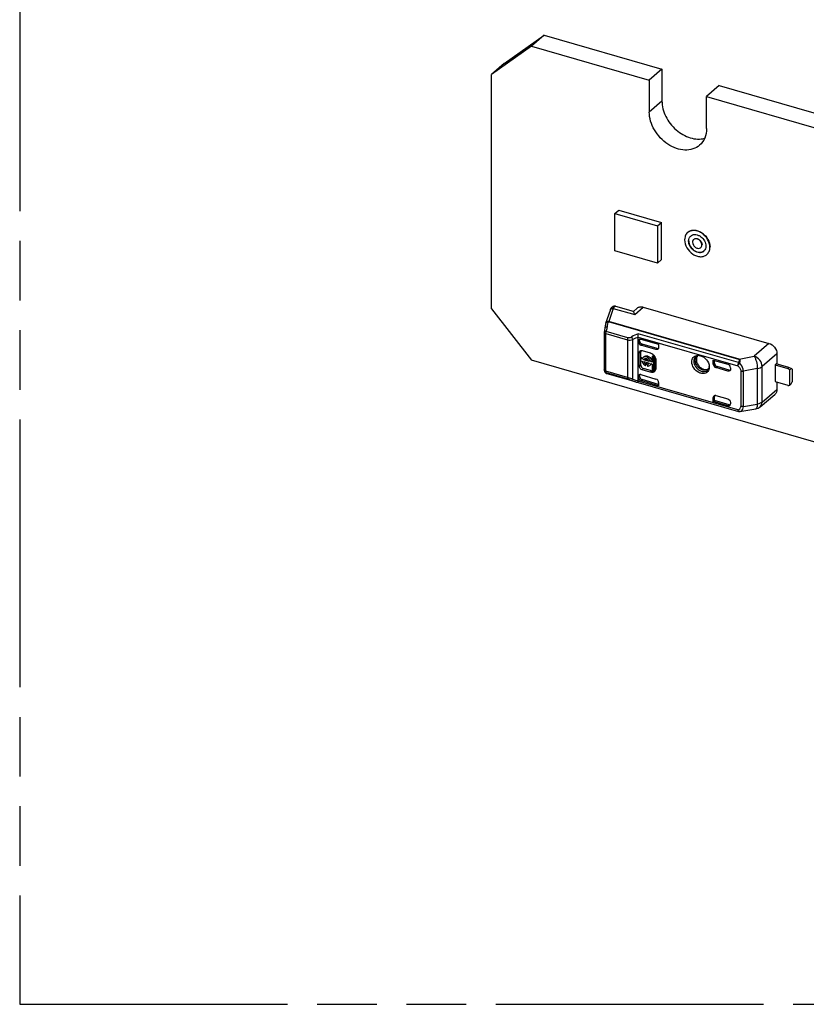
# Model space of a CAD drawing. Header units: millimetres. Extents: x 0 to 210, y 0 to 297.
# Tile 9 of 17: x 50 to 76, y 208 to 240. Entities that reach past the tile are written whole.
import ezdxf

# ---------------------------------------------------------------- set-up
doc = ezdxf.new("R2010")
doc.units = ezdxf.units.MM
doc.header["$LTSCALE"] = 19.36
doc.linetypes.add('PHANTOM', pattern=[0.8, 0.45, -0.05, 0.1, -0.05, 0.1, -0.05])
doc.layers.get('0').update_dxf_attribs({"linetype": 'CONTINUOUS'})
doc.layers.add('DEFAULT_3', color=7, linetype='PHANTOM')

msp = doc.modelspace()

# ---------------------------------------------------------------- linework, layer by layer
at = {"color": 7, "linetype": 'Continuous'}
for p, q in [((65.89118, 238.28245), (67.19022, 239.20649)), ((67.19022, 239.20649), (66.77772, 238.84926)), ((67.19022, 239.20649), (71.02238, 238.10024)), ((66.77772, 238.84926), (65.47868, 237.92522)), ((66.77772, 238.84926), (70.60988, 237.74301)), ((65.89118, 238.28245), (65.47868, 237.92522)), ((71.02238, 238.10024), (70.60988, 237.74301)), ((71.02238, 238.10024), (71.02238, 237.06101)), ((65.47868, 230.30419), (65.47868, 237.92522)), ((70.60988, 237.74301), (70.60988, 236.70377)), ((72.88434, 237.56274), (72.47184, 237.20551)), ((72.88434, 237.56274), (88.7759, 232.97524)), ((72.47184, 236.16627), (72.47184, 237.20551)), ((72.47184, 237.20551), (88.3634, 232.61801)), ((69.49067, 233.40125), (69.62117, 233.51426)), ((69.62117, 233.51426), (71.00681, 233.11426)), ((69.49067, 232.18881), (69.49067, 233.40125)), ((69.49067, 233.40125), (70.87631, 233.00125)), ((70.87631, 233.00125), (71.00681, 233.11426)), ((70.87631, 233.00125), (70.87631, 231.78881)), ((71.00681, 231.90183), (71.00681, 233.11426)), ((71.85955, 232.78387), (71.86455, 232.7882)), ((72.05595, 232.55709), (72.06095, 232.56142)), ((72.28508, 232.29251), (72.29008, 232.29684)), ((70.87631, 231.78881), (69.49067, 232.18881)), ((71.00681, 231.90183), (70.87631, 231.78881)), ((72.48147, 232.06574), (72.48647, 232.07007)), ((65.47868, 230.30419), (66.77772, 228.63016)), ((69.38518, 230.34093), (69.38542, 230.34123)), ((69.39828, 230.35532), (69.38521, 230.34094)), ((69.42384, 230.3736), (69.39828, 230.35532)), ((69.45321, 230.38465), (69.42384, 230.3736)), ((70.09459, 230.21685), (69.52098, 230.38243)), ((70.21587, 230.32516), (70.09246, 230.21641)), ((70.41334, 230.35914), (74.50365, 229.17837)), ((69.19836, 229.83781), (69.34599, 230.26249)), ((69.17109, 229.71286), (69.16713, 229.68998)), ((69.19592, 229.8297), (69.18832, 229.79817)), ((69.19873, 229.83886), (69.19677, 229.8328)), ((69.29, 229.8856), (69.29175, 229.89121)), ((69.14772, 229.55219), (69.14706, 229.5407)), ((69.14706, 229.54069), (69.14706, 228.31469)), ((69.14965, 229.56841), (69.14772, 229.55219)), ((69.15592, 229.61671), (69.14965, 229.56841)), ((70.25178, 227.95732), (70.25178, 229.3757)), ((70.33847, 229.31503), (70.91574, 229.14839)), ((70.28928, 229.26518), (70.28928, 229.28571)), ((70.8291, 228.98056), (70.33838, 229.12222)), ((70.86546, 229.01223), (70.37588, 229.15356)), ((70.91574, 229.14839), (70.91574, 229.04219)), ((70.28363, 228.44081), (70.28363, 228.87382)), ((70.36758, 228.70507), (70.33008, 228.67259)), ((70.33008, 228.67259), (70.33008, 228.61522)), ((70.37496, 228.65964), (70.33008, 228.67259)), ((70.33258, 228.67259), (70.33258, 228.90299)), ((70.3865, 228.69961), (70.36758, 228.70507)), ((70.38168, 228.94357), (70.64149, 228.86857)), ((70.44526, 228.74957), (70.42113, 228.72868)), ((70.42874, 228.64411), (70.46624, 228.67659)), ((70.46624, 228.67659), (70.57805, 228.64431)), ((70.70572, 228.74938), (70.74322, 228.78185)), ((70.70572, 228.74938), (70.70572, 228.56416)), ((70.7631, 228.73282), (70.70572, 228.74938)), ((70.77481, 228.77273), (70.74322, 228.78185)), ((70.7631, 228.73282), (70.78763, 228.75407)), ((70.7631, 228.305), (70.7631, 228.73282)), ((70.8006, 228.33747), (70.8006, 228.73064)), ((74.76513, 228.84309), (74.76513, 228.50028)), ((94.05752, 220.75516), (66.77772, 228.63016)), ((70.33008, 228.61522), (70.37496, 228.60226)), ((70.33258, 228.46998), (70.33258, 228.61522)), ((70.67899, 228.28338), (70.41918, 228.35838)), ((70.6076, 228.59248), (70.42874, 228.64411)), ((70.42874, 228.58674), (70.6076, 228.53511)), ((70.48233, 228.51314), (70.51983, 228.54562)), ((70.48233, 228.45837), (70.48233, 228.51347)), ((70.51983, 228.49084), (70.48233, 228.45837)), ((70.51983, 228.49084), (70.51983, 228.54562)), ((70.59151, 228.52493), (70.55401, 228.49245)), ((70.55401, 228.49278), (70.55401, 228.43768)), ((70.63848, 228.4707), (70.62858, 228.46212)), ((70.66608, 228.4946), (70.65271, 228.48302)), ((70.66138, 228.57696), (70.69888, 228.60943)), ((70.70572, 228.56416), (70.66138, 228.57696)), ((70.66138, 228.51958), (70.70572, 228.50678)), ((70.70572, 228.50678), (70.70572, 228.32156)), ((70.82615, 228.63061), (70.82615, 228.3708)), ((72.56421, 228.41033), (72.56307, 228.38607)), ((72.69109, 228.50361), (72.69109, 228.63589)), ((72.69109, 228.63589), (73.1674, 228.49839)), ((72.72972, 228.53576), (72.72972, 228.62474)), ((73.1674, 228.27951), (72.77771, 228.392)), ((73.2049, 228.31198), (72.81634, 228.42415)), ((73.25401, 228.38679), (73.25401, 228.34111)), ((74.73975, 228.5076), (74.70168, 228.47529)), ((74.70168, 228.47529), (74.70168, 227.93403)), ((74.70168, 228.47529), (75.11399, 228.35627)), ((75.15149, 228.38874), (74.73975, 228.5076)), ((75.17894, 228.31587), (75.22894, 228.35917)), ((75.25394, 228.33752), (75.22894, 228.35917)), ((69.15213, 228.28323), (69.1523, 228.28274)), ((69.15215, 228.28321), (69.15698, 228.27015)), ((69.15698, 228.27015), (69.1688, 228.24648)), ((69.1688, 228.24648), (69.18564, 228.22418)), ((69.18564, 228.22418), (69.2089, 228.20492)), ((69.2089, 228.20492), (69.23781, 228.1919)), ((70.1598, 227.92575), (69.23783, 228.1919)), ((70.28928, 228.11227), (70.28928, 228.1328)), ((70.33838, 228.1608), (70.8291, 228.01915)), ((70.64149, 228.23945), (70.38168, 228.31445)), ((70.70572, 228.32156), (70.7631, 228.305)), ((70.7631, 228.305), (70.8006, 228.33747)), ((75.17894, 227.8179), (75.17894, 228.31587)), ((75.25394, 228.33752), (75.25394, 227.92616)), ((70.15958, 227.92581), (70.18795, 227.918)), ((70.18795, 227.918), (70.25099, 227.90323)), ((70.25085, 227.90327), (73.51011, 226.9624)), ((70.91574, 227.80129), (70.33838, 227.96796)), ((70.91574, 227.84482), (70.37588, 228.00066)), ((70.91574, 227.90749), (70.91574, 227.80129)), ((74.70168, 227.93403), (75.11399, 227.815)), ((74.76513, 227.91571), (74.76513, 227.67394)), ((75.22894, 227.8612), (75.17894, 227.8179)), ((75.22894, 227.8612), (75.25394, 227.92616)), ((72.69109, 227.28879), (72.69109, 227.42108)), ((72.72972, 227.32117), (72.72972, 227.45323)), ((72.77771, 227.48268), (73.1674, 227.37018)), ((74.21491, 227.11615), (74.69933, 227.52013)), ((72.69109, 227.28879), (72.72972, 227.32117)), ((73.1674, 227.15129), (72.69109, 227.28879)), ((73.2049, 227.184), (72.72972, 227.32117)), ((73.25401, 227.25858), (73.25401, 227.2129)), ((73.54474, 226.95871), (73.55947, 226.96049)), ((73.54549, 226.95877), (73.55065, 226.95933)), ((73.55962, 226.96051), (74.07472, 227.05108))]:
    msp.add_line(p, q, dxfattribs=at)
at = {"color": 9, "linetype": 'Continuous'}
for p, q in [((71.02238, 237.06101), (70.60988, 236.70377)), ((69.44007, 230.31585), (69.29238, 229.89119)), ((69.44007, 230.31585), (70.13617, 230.11491)), ((70.13617, 230.11491), (70.41335, 230.35914)), ((69.19864, 229.83861), (69.19836, 229.83781)), ((69.27632, 229.87871), (69.27946, 229.87891)), ((73.51991, 228.65591), (69.28143, 229.87945)), ((73.53086, 228.66765), (69.29238, 229.89119)), ((69.19706, 228.27138), (69.19706, 229.49739)), ((69.19706, 229.49739), (69.90714, 229.29241)), ((69.91825, 229.35646), (69.20817, 229.56144)), ((70.25116, 229.38385), (73.48785, 228.4495)), ((73.51562, 228.55114), (70.25329, 229.49289)), ((69.90714, 229.29241), (69.90714, 228.0664)), ((70.08072, 228.01323), (70.08072, 229.3063)), ((70.25178, 229.25346), (70.28928, 229.28571)), ((70.28928, 229.26518), (70.25178, 229.23383)), ((70.33838, 229.12222), (70.37588, 229.15356)), ((70.86546, 229.01223), (70.8291, 228.98056)), ((74.50367, 229.17836), (74.0231, 228.76015)), ((70.28363, 228.87382), (70.33258, 228.90299)), ((73.53086, 228.66765), (74.0231, 228.76015)), ((74.76513, 228.84309), (74.28126, 228.42516)), ((70.33258, 228.46998), (70.28363, 228.44081)), ((70.38168, 228.31445), (70.41918, 228.35838)), ((72.72972, 228.53576), (72.69109, 228.50361)), ((72.77771, 228.392), (72.81634, 228.42415)), ((74.12538, 228.36034), (73.67061, 228.27478)), ((74.12538, 228.36034), (74.12538, 227.20559)), ((74.28126, 227.27042), (74.28126, 228.42516)), ((75.15149, 228.38874), (75.11399, 228.35627)), ((69.90714, 228.0664), (69.19706, 228.27138)), ((69.20816, 228.22657), (69.91823, 228.02159)), ((70.08072, 228.01323), (69.90714, 228.06639)), ((70.25178, 228.09919), (70.28928, 228.1328)), ((70.28928, 228.11227), (70.25178, 228.07956)), ((70.67899, 228.28338), (70.64149, 228.23945)), ((73.2049, 228.31198), (73.1674, 228.27951)), ((73.5864, 228.27846), (73.5864, 227.12932)), ((73.67061, 227.12563), (73.67061, 228.27478)), ((73.48784, 227.01517), (70.25116, 227.94952)), ((70.33838, 227.96796), (70.37588, 228.00066)), ((72.69109, 227.42108), (72.72972, 227.45323)), ((74.28126, 227.27042), (74.76513, 227.67394)), ((73.2049, 227.184), (73.1674, 227.15129)), ((73.67061, 227.12563), (74.12538, 227.20559)), ((74.2149, 227.11615), (74.21496, 227.11619)), ((73.54473, 226.95871), (73.54549, 226.95877)), ((73.55065, 226.95933), (73.55663, 226.96037)), ((73.5596, 226.96051), (73.55663, 226.96037)), ((74.07476, 227.05109), (74.07472, 227.05108))]:
    msp.add_line(p, q, dxfattribs=at)
at = {"color": 7, "linetype": 'Continuous'}
for points in [[(69.52157, 230.38226), (69.51591, 230.3838), (69.48427, 230.38799), (69.45321, 230.38465)], [(69.16713, 229.69), (69.16253, 229.66161), (69.15592, 229.61671)], [(69.18832, 229.79817), (69.17934, 229.75635), (69.17109, 229.71286)]]:
    msp.add_lwpolyline(points, dxfattribs=at)
for centre, radius, start, end in [((72.03799, 232.57838), 0.27214, 130.970467, 144.944952), ((72.0786, 232.53083), 0.18467, 120.130702, 130.872066), ((72.2202, 232.36751), 0.09916, 304.835689, 310.861947), ((72.26305, 232.31794), 0.18363, 310.894587, 312.944465), ((69.65045, 229.98456), 0.5029, 15.020261, 15.345369), ((70.85759, 229.03391), 0.05621, 311.312992, 320.687491), ((70.4881, 228.56233), 0.21662, 27.237516, 34.766291), ((70.55053, 228.60551), 0.28, 42.418147, 51.33257), ((70.5485, 228.60339), 0.28292, 31.072058, 42.457719), ((70.56204, 228.61168), 0.26705, 24.025441, 31.047179), ((70.58024, 228.61968), 0.24717, 16.643085, 24.050293), ((72.22766, 228.69156), 0.09151, 121.084506, 129.340594), ((72.20082, 228.53069), 0.25786, 86.871093, 90.491181), ((72.19992, 228.51545), 0.27312, 81.937747, 86.858028), ((70.59246, 228.65396), 0.22477, 216.736624, 222.748506), ((70.58885, 228.65037), 0.21968, 222.700925, 234.900221), ((70.58236, 228.64159), 0.20877, 234.973246, 237.48615), ((70.57756, 228.63397), 0.19976, 237.471682, 241.52973), ((70.60767, 228.67133), 0.15309, 229.580737, 234.988456), ((70.54863, 228.55401), 0.06163, 311.154798, 319.215024), ((70.56652, 228.53376), 0.09478, 307.338735, 310.900499), ((70.60358, 228.56672), 0.09543, 310.911261, 318.007995), ((70.60212, 228.568), 0.09737, 318.0266, 325.823966), ((72.2745, 228.41024), 0.28971, 0.017434, 3.297779), ((75.07859, 228.23401), 0.12728, 68.304928, 73.852444), ((75.07477, 228.22431), 0.13771, 63.118464, 68.318494), ((69.24769, 228.3148), 0.10063, 180.059896, 198.576129), ((70.70037, 228.35683), 0.12384, 293.678604, 305.369412), ((70.69702, 228.35789), 0.12697, 326.119644, 329.08169), ((73.19561, 228.33348), 0.05686, 310.936654, 320.229474), ((73.53778, 227.05817), 0.09969, 253.542875, 274.334339)]:
    msp.add_arc(centre, radius, start, end, dxfattribs=at)
at = {"color": 9, "linetype": 'Continuous'}
for centre, radius, start, end in [((69.43054, 230.2055), 0.11077, 85.078078, 95.039045), ((69.4606, 230.27652), 0.10097, 78.910708, 84.971655), ((71.62274, 229.19494), 2.44218, 168.163166, 170.069208), ((71.53425, 229.21229), 2.35202, 167.493979, 168.134749), ((70.96368, 229.33787), 1.76779, 166.485067, 167.462879), ((70.48615, 229.47303), 1.27143, 161.357838, 162.450862), ((69.34947, 229.78893), 0.114, 122.51494, 127.108309), ((69.42637, 229.48895), 0.22993, 161.620631, 163.375871), ((71.73366, 229.17463), 2.55494, 170.049671, 171.292113), ((69.23658, 228.31057), 0.08866, 198.272264, 201.46884), ((69.3358, 228.27127), 0.13874, 179.954457, 183.409643), ((72.42597, 228.46016), 0.15598, 307.555377, 312.385585), ((70.49094, 228.99677), 1.06657, 253.648669, 255.32422), ((70.51155, 229.07544), 1.14789, 255.324015, 256.920762), ((73.61153, 227.07103), 0.13571, 204.301916, 210.321737), ((73.6057, 227.06747), 0.12888, 210.264738, 216.327973), ((73.52527, 227.0976), 0.14056, 294.617473, 305.587821)]:
    msp.add_arc(centre, radius, start, end, dxfattribs=at)
at = {"color": 7, "linetype": 'Continuous'}
for centre, major_axis, ratio, start_param, end_param in [((70.33838, 229.20883), (-0.06545, 0.07561), 0.75001629, 0.71399377, 2.28478993), ((70.37588, 229.24018), (-0.06545, 0.07561), 0.75001629, 0.71399364, 2.28478993), ((72.77771, 228.4786), (0.06549, -0.07558), 0.74998365, -2.42813804, -0.85734113), ((72.81634, 228.51075), (0.06549, -0.07558), 0.74998365, -2.42813775, -0.85734113), ((73.1674, 228.41179), (-0.06546, 0.07559), 0.75000065, -2.42785751, -0.85706118), ((75.21399, 228.33462), (0.12444, -0.05685), 0.20871215, 8.04381168, 8.47264321), ((70.33838, 228.07419), (-0.06545, 0.07561), 0.75001629, 5.42638258, 6.99717891), ((70.37588, 228.1078), (-0.06545, 0.07561), 0.75001629, 0.35983084, 0.7139936), ((70.37588, 228.08727), (-0.06546, 0.07559), 0.75000065, 0.71373513, 2.28453147), ((70.82912, 227.93252), (-0.06548, 0.07562), 0.74977393, -2.42794293, -0.85684203), ((72.77771, 227.39607), (0.06549, -0.07558), 0.74998365, 8.56743683, 10.13823316), ((72.81634, 227.42822), (0.06549, -0.07558), 0.74998365, -2.80720433, -2.42813746), ((73.1674, 227.2379), (-0.06546, 0.07559), 0.75000065, -3.99865383, -2.42785751), ((73.2049, 227.2706), (-0.06546, 0.07559), 0.75000065, -3.99865383, -3.47519864)]:
    msp.add_ellipse(centre, major_axis=major_axis, ratio=ratio, start_param=start_param, end_param=end_param, dxfattribs=at)
for points, knots in [([(71.02238, 237.06101), (71.02238, 236.88989), (71.11985, 236.53354), (71.40079, 236.17299), (71.69649, 235.96075), (71.93564, 235.85616), (72.17726, 235.81303), (72.33549, 235.82895), (72.40808, 235.84862)], [0, 0, 0, 0, 0.24828071, 0.51538986, 0.64742058, 0.77329705, 0.89087798, 1, 1, 1, 1]), ([(72.24461, 235.6224), (72.18264, 235.56875), (72.03002, 235.48418), (71.76251, 235.45204), (71.47946, 235.50962), (71.20468, 235.6488), (70.9603, 235.85722), (70.70989, 236.19141), (70.60988, 236.50298), (70.60988, 236.70379)], [0, 0, 0, 0, 0.10468791, 0.215988, 0.33736667, 0.46835382, 0.60545416, 0.74352226, 1, 1, 1, 1]), ([(72.47184, 236.16627), (72.47184, 236.06166), (72.43788, 235.85734), (72.3176, 235.68561), (72.24461, 235.6224)], [0, 0, 0, 0, 0.52001701, 1, 1, 1, 1]), ([(72.58187, 232.30605), (72.58187, 232.39478), (72.52315, 232.57845), (72.36137, 232.75059), (72.19767, 232.83371), (72.07257, 232.85914), (71.95438, 232.84494), (71.88693, 232.80758), (71.85956, 232.78386)], [0, 0, 0, 0, 0.25693793, 0.5308013, 0.66202427, 0.78361988, 0.89511915, 1, 1, 1, 1]), ([(71.88483, 232.80412), (71.91376, 232.82465), (71.98288, 232.85518), (72.09947, 232.8614), (72.22092, 232.83081), (72.37785, 232.74458), (72.53158, 232.57466), (72.58687, 232.39637), (72.58687, 232.31038)], [0, 0, 0, 0, 0.10527097, 0.21795485, 0.34057443, 0.47213993, 0.74481436, 1, 1, 1, 1]), ([(71.81522, 232.73469), (71.79658, 232.70814), (71.76766, 232.64595), (71.75915, 232.5783), (71.75915, 232.54355)], [0, 0, 0, 0, 0.48278815, 1, 1, 1, 1]), ([(71.75915, 232.54355), (71.75915, 232.45482), (71.81787, 232.27116), (71.97965, 232.09901), (72.14335, 232.01589), (72.26846, 231.99046), (72.38665, 232.00467), (72.45409, 232.04203), (72.48147, 232.06574)], [0, 0, 0, 0, 0.25693793, 0.5308013, 0.66202427, 0.78361988, 0.89511915, 1, 1, 1, 1]), ([(71.88905, 232.50605), (71.88905, 232.53768), (71.89932, 232.59946), (71.93569, 232.65136), (71.95776, 232.67047)], [0, 0, 0, 0, 0.52007198, 1, 1, 1, 1]), ([(71.9859, 232.69055), (72.00652, 232.70251), (72.05449, 232.71905), (72.13293, 232.71844), (72.21349, 232.6944), (72.31637, 232.63367), (72.41634, 232.51902), (72.45197, 232.40059), (72.45197, 232.34355)], [0, 0, 0, 0, 0.10592038, 0.2198016, 0.34334218, 0.47514586, 0.7465406, 1, 1, 1, 1]), ([(72.05595, 232.55709), (72.05138, 232.55313), (72.03407, 232.53517), (72.0241, 232.51084), (72.02093, 232.49232)], [0, 0, 0, 0, 0.24343315, 1, 1, 1, 1]), ([(72.32207, 232.38105), (72.32207, 232.41374), (72.30025, 232.48148), (72.23074, 232.55601), (72.15102, 232.58681), (72.09088, 232.57959), (72.06604, 232.56582), (72.05595, 232.55709)], [0, 0, 0, 0, 0.25756312, 0.53205615, 0.7831156, 0.89487392, 1, 1, 1, 1]), ([(72.08638, 232.57744), (72.11002, 232.5878), (72.16996, 232.59009), (72.24958, 232.5479), (72.30928, 232.47631), (72.32707, 232.41489), (72.32707, 232.38538)], [0, 0, 0, 0, 0.2207907, 0.47676679, 0.74759439, 1, 1, 1, 1]), ([(72.38327, 232.17913), (72.36454, 232.16291), (72.3184, 232.13734), (72.23753, 232.12763), (72.15194, 232.14502), (72.03993, 232.20189), (71.92923, 232.31967), (71.88905, 232.44534), (71.88905, 232.50605)], [0, 0, 0, 0, 0.10487385, 0.21637023, 0.33796423, 0.46918563, 0.74305203, 1, 1, 1, 1]), ([(71.89405, 232.51038), (71.89405, 232.45037), (71.93335, 232.32607), (72.04198, 232.20884), (72.15227, 232.15114), (72.23696, 232.13239), (72.31746, 232.14003), (72.36408, 232.16384), (72.38323, 232.17926)], [0, 0, 0, 0, 0.25629081, 0.5297226, 0.66108902, 0.78307504, 0.89500716, 1, 1, 1, 1]), ([(72.01896, 232.46855), (72.01896, 232.43697), (72.03927, 232.37136), (72.10565, 232.29794), (72.19263, 232.25905), (72.25502, 232.27093), (72.27684, 232.28612)], [0, 0, 0, 0, 0.256443, 0.53048006, 0.78408573, 1, 1, 1, 1]), ([(72.28507, 232.29252), (72.29696, 232.3028), (72.31654, 232.33076), (72.32207, 232.36402), (72.32207, 232.38105)], [0, 0, 0, 0, 0.47993294, 1, 1, 1, 1]), ([(72.45197, 232.34355), (72.45197, 232.31305), (72.44243, 232.25354), (72.40878, 232.20272), (72.38816, 232.18352)], [0, 0, 0, 0, 0.51984488, 1, 1, 1, 1]), ([(72.48147, 232.06574), (72.51371, 232.09368), (72.56688, 232.16954), (72.58187, 232.25983), (72.58187, 232.30605)], [0, 0, 0, 0, 0.47995595, 1, 1, 1, 1]), ([(69.34598, 230.26247), (69.34848, 230.26966), (69.35871, 230.29718), (69.37202, 230.32402), (69.38542, 230.34123)], [0, 0, 0, 0, 0.25846759, 1, 1, 1, 1]), ([(69.44007, 230.31585), (69.44332, 230.32247), (69.4545, 230.34364), (69.46784, 230.36428), (69.48003, 230.37563)], [0, 0, 0, 0, 0.30670002, 1, 1, 1, 1]), ([(70.21587, 230.32515), (70.24037, 230.34675), (70.30717, 230.37662), (70.37844, 230.36921), (70.41334, 230.35914)], [0, 0, 0, 0, 0.47344139, 1, 1, 1, 1]), ([(70.13542, 230.11765), (70.13175, 230.13112), (70.12464, 230.15477), (70.11368, 230.18584), (70.10432, 230.20465), (70.09816, 230.21582), (70.09458, 230.21685)], [0, 0, 0, 0, 0.38701313, 0.68922905, 0.89672099, 1, 1, 1, 1]), ([(70.25116, 229.38385), (70.24699, 229.41147), (70.24658, 229.44845), (70.25173, 229.48453), (70.25329, 229.49289)], [0, 0, 0, 0, 0.7665162, 1, 1, 1, 1]), ([(70.27307, 229.30418), (70.27616, 229.30684), (70.2902, 229.31652), (70.30824, 229.31938), (70.32105, 229.31829)], [0, 0, 0, 0, 0.24102899, 1, 1, 1, 1]), ([(70.25178, 229.25346), (70.25178, 229.25848), (70.2533, 229.27705), (70.26273, 229.29528), (70.27307, 229.30418)], [0, 0, 0, 0, 0.26903526, 1, 1, 1, 1]), ([(70.8947, 228.99169), (70.88655, 228.98455), (70.86428, 228.97495), (70.84067, 228.97722), (70.8291, 228.98056)], [0, 0, 0, 0, 0.47354863, 1, 1, 1, 1]), ([(70.86546, 229.01223), (70.86924, 229.01114), (70.88359, 229.00779), (70.89905, 229.00828), (70.9094, 229.0115)], [0, 0, 0, 0, 0.26610536, 1, 1, 1, 1]), ([(70.91574, 229.04219), (70.91574, 229.03805), (70.91459, 229.02251), (70.90834, 229.00716), (70.90108, 228.9983)], [0, 0, 0, 0, 0.26545066, 1, 1, 1, 1]), ([(74.50365, 229.17837), (74.57592, 229.15797), (74.70422, 229.06456), (74.76513, 228.9165), (74.76513, 228.84309)], [0, 0, 0, 0, 0.50567005, 1, 1, 1, 1]), ([(70.28363, 228.87382), (70.28363, 228.88771), (70.2894, 228.91531), (70.31032, 228.93492), (70.32189, 228.94049)], [0, 0, 0, 0, 0.51949709, 1, 1, 1, 1]), ([(70.32189, 228.94049), (70.32513, 228.94205), (70.33918, 228.94747), (70.35478, 228.94826), (70.36609, 228.94682)], [0, 0, 0, 0, 0.23972699, 1, 1, 1, 1]), ([(70.51817, 228.73567), (70.49868, 228.74129), (70.45891, 228.74547), (70.42155, 228.72903), (70.40777, 228.71709)], [0, 0, 0, 0, 0.52660628, 1, 1, 1, 1]), ([(70.44527, 228.74957), (70.45905, 228.76151), (70.49641, 228.77795), (70.53618, 228.77377), (70.55567, 228.76814)], [0, 0, 0, 0, 0.47339372, 1, 1, 1, 1]), ([(70.44717, 228.67159), (70.45555, 228.67884), (70.47003, 228.68551), (70.48497, 228.68715), (70.48891, 228.6873)], [0, 0, 0, 0, 0.73740942, 1, 1, 1, 1]), ([(70.66138, 228.57696), (70.65449, 228.61334), (70.61792, 228.68184), (70.55347, 228.72548), (70.51817, 228.73567)], [0, 0, 0, 0, 0.50198177, 1, 1, 1, 1]), ([(70.55567, 228.76814), (70.55991, 228.76692), (70.57719, 228.76115), (70.59355, 228.75274), (70.60512, 228.74524)], [0, 0, 0, 0, 0.24232349, 1, 1, 1, 1]), ([(70.64149, 228.86857), (70.64885, 228.86645), (70.67889, 228.85593), (70.70663, 228.83919), (70.72547, 228.82413)], [0, 0, 0, 0, 0.24096505, 1, 1, 1, 1]), ([(70.81705, 228.69047), (70.81854, 228.68547), (70.82366, 228.6659), (70.82615, 228.64561), (70.82615, 228.63061)], [0, 0, 0, 0, 0.25824199, 1, 1, 1, 1]), ([(71.99525, 228.57458), (71.99525, 228.6004), (72.00207, 228.6507), (72.03606, 228.71725), (72.09116, 228.76526), (72.13702, 228.78112), (72.16067, 228.78519)], [0, 0, 0, 0, 0.26579744, 0.51304794, 0.75294228, 1, 1, 1, 1]), ([(72.15147, 228.71286), (72.14033, 228.67865), (72.1381, 228.59871), (72.18378, 228.4865), (72.26659, 228.39273), (72.34109, 228.35205), (72.37973, 228.3409)], [0, 0, 0, 0, 0.22644992, 0.48109664, 0.74690002, 1, 1, 1, 1]), ([(72.23757, 228.78596), (72.23178, 228.78566), (72.21199, 228.78365), (72.19249, 228.77722), (72.18041, 228.76994)], [0, 0, 0, 0, 0.29140383, 1, 1, 1, 1]), ([(72.27859, 228.77726), (72.35465, 228.7556), (72.49084, 228.65839), (72.55926, 228.50486), (72.56373, 228.42691)], [0, 0, 0, 0, 0.50319984, 1, 1, 1, 1]), ([(74.28126, 228.42516), (74.28097, 228.49803), (74.2206, 228.64474), (74.09456, 228.73871), (74.0231, 228.76015)], [0, 0, 0, 0, 0.49409312, 1, 1, 1, 1]), ([(74.0231, 228.76015), (74.03927, 228.73748), (74.0671, 228.67956), (74.10857, 228.54708), (74.12506, 228.43569), (74.12538, 228.36034)], [0, 0, 0, 0, 0.20050469, 0.4574851, 1, 1, 1, 1]), ([(70.38168, 228.31445), (70.35454, 228.32228), (70.30646, 228.35754), (70.28363, 228.41322), (70.28363, 228.44081)], [0, 0, 0, 0, 0.50591252, 1, 1, 1, 1]), ([(70.33258, 228.46998), (70.33258, 228.44561), (70.35274, 228.39644), (70.39521, 228.3653), (70.41918, 228.35838)], [0, 0, 0, 0, 0.49408707, 1, 1, 1, 1]), ([(70.46011, 228.53255), (70.44922, 228.5441), (70.4374, 228.56212), (70.43018, 228.58184), (70.42874, 228.58674)], [0, 0, 0, 0, 0.75653041, 1, 1, 1, 1]), ([(70.58919, 228.5076), (70.58203, 228.50136), (70.56994, 228.49542), (70.55732, 228.49319), (70.55401, 228.49278)], [0, 0, 0, 0, 0.74026478, 1, 1, 1, 1]), ([(70.55401, 228.43768), (70.5605, 228.43744), (70.58509, 228.4383), (70.60961, 228.44743), (70.62401, 228.45841)], [0, 0, 0, 0, 0.26407604, 1, 1, 1, 1]), ([(70.68071, 228.66147), (70.68287, 228.65727), (70.69072, 228.64062), (70.69634, 228.62287), (70.69888, 228.60943)], [0, 0, 0, 0, 0.25684364, 1, 1, 1, 1]), ([(70.82615, 228.3708), (70.82615, 228.36368), (70.8246, 228.33665), (70.8162, 228.30978), (70.80595, 228.29265)], [0, 0, 0, 0, 0.26299599, 1, 1, 1, 1]), ([(72.53837, 228.29933), (72.52537, 228.27471), (72.48787, 228.22998), (72.40562, 228.19472), (72.31089, 228.19519), (72.18004, 228.24102), (72.0457, 228.36448), (71.99525, 228.50576), (71.99525, 228.57458)], [0, 0, 0, 0, 0.10642312, 0.21433687, 0.33139121, 0.46017905, 0.73698614, 1, 1, 1, 1]), ([(72.37973, 228.3409), (72.40829, 228.33266), (72.46609, 228.32563), (72.52212, 228.34458), (72.54447, 228.35952)], [0, 0, 0, 0, 0.5251371, 1, 1, 1, 1]), ([(72.53112, 228.34495), (72.53497, 228.34846), (72.55176, 228.36673), (72.56089, 228.39112), (72.56448, 228.41026)], [0, 0, 0, 0, 0.21120988, 1, 1, 1, 1]), ([(70.33838, 227.96796), (70.31441, 227.97488), (70.27194, 228.00602), (70.25178, 228.0552), (70.25178, 228.07956)], [0, 0, 0, 0, 0.50591321, 1, 1, 1, 1]), ([(70.7501, 228.24342), (70.74217, 228.23994), (70.70708, 228.22862), (70.66839, 228.23168), (70.64149, 228.23945)], [0, 0, 0, 0, 0.23623102, 1, 1, 1, 1]), ([(70.67899, 228.28338), (70.68348, 228.28208), (70.70103, 228.2777), (70.71928, 228.27592), (70.73269, 228.27641)], [0, 0, 0, 0, 0.25824613, 1, 1, 1, 1]), ([(70.73269, 228.27641), (70.73903, 228.27665), (70.76322, 228.27906), (70.78684, 228.28836), (70.80146, 228.29876)], [0, 0, 0, 0, 0.26140374, 1, 1, 1, 1]), ([(73.23287, 228.29052), (73.2247, 228.28344), (73.20254, 228.27369), (73.17896, 228.27617), (73.1674, 228.27951)], [0, 0, 0, 0, 0.47340619, 1, 1, 1, 1]), ([(73.2049, 228.31198), (73.20859, 228.31092), (73.22273, 228.30773), (73.23785, 228.30811), (73.2481, 228.31106)], [0, 0, 0, 0, 0.26453379, 1, 1, 1, 1]), ([(73.25401, 228.34111), (73.25401, 228.33695), (73.25291, 228.32136), (73.24666, 228.30592), (73.23932, 228.2971)], [0, 0, 0, 0, 0.26587064, 1, 1, 1, 1]), ([(70.25193, 227.90299), (70.25042, 227.90339), (70.24815, 227.90857), (70.24744, 227.92373), (70.24934, 227.93849), (70.25116, 227.94952)], [0, 0, 0, 0, 0.09797204, 0.29633096, 1, 1, 1, 1]), ([(75.11399, 227.815), (75.11966, 227.81337), (75.14107, 227.80876), (75.1644, 227.81119), (75.17894, 227.8179)], [0, 0, 0, 0, 0.26925781, 1, 1, 1, 1]), ([(74.76513, 227.67394), (74.76513, 227.64421), (74.7553, 227.58609), (74.72038, 227.5377), (74.69932, 227.52013)], [0, 0, 0, 0, 0.52014259, 1, 1, 1, 1]), ([(73.1674, 227.37018), (73.19138, 227.36326), (73.23385, 227.33212), (73.25401, 227.28294), (73.25401, 227.25858)], [0, 0, 0, 0, 0.50591293, 1, 1, 1, 1])]:
    msp.add_open_spline(points, degree=3, knots=knots, dxfattribs=at)
for points in [[(72.02093, 232.49232), (72.0196, 232.48448), (72.01896, 232.4765), (72.01896, 232.46855)], [(70.25116, 229.38385), (70.25156, 229.3812), (70.25178, 229.37848), (70.25149, 229.37581)], [(70.28928, 229.28571), (70.28928, 229.2959), (70.29117, 229.30636), (70.2953, 229.31568)], [(70.32105, 229.31829), (70.32694, 229.3178), (70.3328, 229.31667), (70.33847, 229.31503)], [(70.33436, 228.91989), (70.33315, 228.91436), (70.33258, 228.90866), (70.33258, 228.90299)], [(70.3473, 228.94703), (70.34088, 228.93933), (70.3365, 228.92968), (70.33436, 228.91989)], [(70.36609, 228.94682), (70.37136, 228.94615), (70.37658, 228.94504), (70.38168, 228.94357)], [(70.38219, 228.68214), (70.37901, 228.67493), (70.3766, 228.66735), (70.37496, 228.65964)], [(70.40777, 228.71709), (70.39685, 228.70765), (70.38803, 228.69535), (70.38219, 228.68214)], [(70.42874, 228.64411), (70.43241, 228.65451), (70.43883, 228.66437), (70.44717, 228.67159)], [(70.48891, 228.6873), (70.49366, 228.68749), (70.49843, 228.68725), (70.50314, 228.68665)], [(70.50314, 228.68665), (70.50822, 228.68601), (70.51325, 228.68495), (70.51817, 228.68353)], [(70.51817, 228.68353), (70.52844, 228.68057), (70.53833, 228.67602), (70.54743, 228.67041)], [(70.54743, 228.67041), (70.57537, 228.6532), (70.59836, 228.62397), (70.6076, 228.59248)], [(70.60512, 228.74524), (70.62892, 228.72981), (70.6499, 228.70916), (70.66606, 228.68586)], [(72.16343, 228.74117), (72.15863, 228.73212), (72.15464, 228.7226), (72.15147, 228.71286)], [(72.16067, 228.78519), (72.17318, 228.78734), (72.18591, 228.78842), (72.19861, 228.78854)], [(72.18594, 228.77343), (72.17717, 228.76369), (72.16959, 228.75275), (72.16343, 228.74117)], [(72.23823, 228.78587), (72.25185, 228.78395), (72.26536, 228.78102), (72.27859, 228.77726)], [(70.37496, 228.60226), (70.37774, 228.58757), (70.38247, 228.57316), (70.38863, 228.55954)], [(70.38863, 228.55954), (70.39503, 228.54541), (70.40306, 228.53194), (70.41233, 228.51951)], [(70.48233, 228.51347), (70.47434, 228.51908), (70.46681, 228.52545), (70.46011, 228.53255)], [(70.6076, 228.53511), (70.60486, 228.52736), (70.60067, 228.51997), (70.5953, 228.51375)], [(70.62858, 228.46212), (70.63568, 228.46828), (70.64192, 228.47558), (70.64695, 228.48352)], [(70.64695, 228.48352), (70.65387, 228.49446), (70.65869, 228.50692), (70.66138, 228.51958)], [(72.56314, 228.38604), (72.56154, 228.36817), (72.5581, 228.35034), (72.55261, 228.33326)], [(70.80243, 228.28711), (70.79433, 228.27505), (70.78389, 228.26427), (70.77205, 228.25585)], [(72.55261, 228.33326), (72.54885, 228.32158), (72.5441, 228.31018), (72.53837, 228.29933)], [(75.17894, 228.31587), (75.16685, 228.32842), (75.15258, 228.33926), (75.13703, 228.34714)], [(70.25178, 227.95732), (70.25178, 227.95477), (70.25161, 227.95215), (70.25085, 227.9497)], [(74.07476, 227.05108), (74.12551, 227.06), (74.17539, 227.08319), (74.21497, 227.1162)]]:
    msp.add_open_spline(points, degree=3, dxfattribs=at)
at = {"color": 9, "linetype": 'Continuous'}
for points, knots in [([(69.346, 230.26248), (69.35102, 230.27698), (69.3722, 230.30403), (69.40426, 230.31437), (69.42081, 230.31584)], [0, 0, 0, 0, 0.48004078, 1, 1, 1, 1]), ([(69.38542, 230.34123), (69.395, 230.35353), (69.42114, 230.37366), (69.45367, 230.3785), (69.46945, 230.37711)], [0, 0, 0, 0, 0.49606524, 1, 1, 1, 1]), ([(69.48003, 230.37563), (69.48519, 230.38), (69.49893, 230.38638), (69.51373, 230.38452), (69.52098, 230.38243)], [0, 0, 0, 0, 0.47265731, 1, 1, 1, 1]), ([(69.16724, 229.68998), (69.1681, 229.69463), (69.17587, 229.70802), (69.20266, 229.71901), (69.22515, 229.72155), (69.23804, 229.72161)], [0, 0, 0, 0, 0.17269141, 0.52997772, 1, 1, 1, 1]), ([(69.196, 229.83002), (69.19882, 229.84072), (69.21283, 229.86172), (69.23506, 229.87225), (69.24721, 229.87549)], [0, 0, 0, 0, 0.46797355, 1, 1, 1, 1]), ([(69.28795, 229.88491), (69.28284, 229.88516), (69.27267, 229.88641), (69.25274, 229.88348), (69.22242, 229.87238), (69.20204, 229.84998), (69.19697, 229.83346)], [0, 0, 0, 0, 0.13752127, 0.27347378, 0.53604557, 1, 1, 1, 1]), ([(69.29241, 229.89119), (69.27265, 229.89289), (69.23272, 229.88642), (69.20476, 229.85556), (69.19864, 229.83861)], [0, 0, 0, 0, 0.52395193, 1, 1, 1, 1]), ([(69.24484, 229.751), (69.2471, 229.76038), (69.2559, 229.79575), (69.26582, 229.83085), (69.2739, 229.85639)], [0, 0, 0, 0, 0.26491638, 1, 1, 1, 1]), ([(69.24721, 229.87549), (69.25197, 229.87677), (69.26149, 229.87997), (69.27143, 229.87844), (69.27632, 229.87871)], [0, 0, 0, 0, 0.50188628, 1, 1, 1, 1]), ([(69.14706, 229.54069), (69.14706, 229.53756), (69.15001, 229.52271), (69.16324, 229.5124), (69.17343, 229.50686)], [0, 0, 0, 0, 0.21266299, 1, 1, 1, 1]), ([(69.20817, 229.56144), (69.19376, 229.56196), (69.17444, 229.56164), (69.15464, 229.55837), (69.14815, 229.55431), (69.14781, 229.55221)], [0, 0, 0, 0, 0.69092763, 0.89762194, 1, 1, 1, 1]), ([(69.90713, 229.29241), (69.90713, 229.29756), (69.90837, 229.31927), (69.91302, 229.34074), (69.91825, 229.35646)], [0, 0, 0, 0, 0.23720099, 1, 1, 1, 1]), ([(70.03788, 229.38773), (70.02866, 229.3818), (69.99315, 229.36089), (69.94794, 229.3484), (69.91824, 229.35646)], [0, 0, 0, 0, 0.26269736, 1, 1, 1, 1]), ([(70.08072, 229.3063), (70.07671, 229.31242), (70.06067, 229.33859), (70.04678, 229.36611), (70.03788, 229.38773)], [0, 0, 0, 0, 0.23809526, 1, 1, 1, 1]), ([(69.90714, 229.29241), (69.93474, 229.28502), (69.99483, 229.28094), (70.05238, 229.29592), (70.08072, 229.3063)], [0, 0, 0, 0, 0.48637941, 1, 1, 1, 1]), ([(72.13888, 228.75621), (72.11433, 228.73984), (72.07219, 228.6904), (72.06047, 228.62748), (72.06047, 228.59546)], [0, 0, 0, 0, 0.47965494, 1, 1, 1, 1]), ([(72.28718, 228.33685), (72.25228, 228.35599), (72.18902, 228.40745), (72.12537, 228.50765), (72.10021, 228.61695), (72.1159, 228.68847), (72.13188, 228.717)], [0, 0, 0, 0, 0.26637552, 0.53360744, 0.78115077, 1, 1, 1, 1]), ([(72.06047, 228.59546), (72.06047, 228.53595), (72.10282, 228.41347), (72.19522, 228.32537), (72.25037, 228.29513)], [0, 0, 0, 0, 0.48617525, 1, 1, 1, 1]), ([(72.25037, 228.29513), (72.28265, 228.27743), (72.34979, 228.25333), (72.45329, 228.2606), (72.53492, 228.31794), (72.5593, 228.37852), (72.56455, 228.40967)], [0, 0, 0, 0, 0.28002236, 0.52902039, 0.75966844, 1, 1, 1, 1]), ([(73.51562, 228.55114), (73.51127, 228.54363), (73.49604, 228.51175), (73.48785, 228.47614), (73.48785, 228.4495)], [0, 0, 0, 0, 0.24568044, 1, 1, 1, 1]), ([(73.48785, 228.4495), (73.49217, 228.45657), (73.51297, 228.48757), (73.53661, 228.51668), (73.55663, 228.53771)], [0, 0, 0, 0, 0.2219936, 1, 1, 1, 1]), ([(73.48785, 228.4495), (73.51477, 228.42767), (73.56039, 228.37718), (73.5861, 228.311), (73.5864, 228.27846)], [0, 0, 0, 0, 0.51579262, 1, 1, 1, 1]), ([(73.51562, 228.55114), (73.52139, 228.56043), (73.52872, 228.58058), (73.54167, 228.60721), (73.54503, 228.63852), (73.52847, 228.65182), (73.51991, 228.65591)], [0, 0, 0, 0, 0.27605192, 0.53410119, 0.76053047, 1, 1, 1, 1]), ([(73.55662, 228.53771), (73.54667, 228.54224), (73.53305, 228.54719), (73.51902, 228.55046), (73.51562, 228.55114)], [0, 0, 0, 0, 0.75948491, 1, 1, 1, 1]), ([(73.55662, 228.53771), (73.55963, 228.55068), (73.56441, 228.57574), (73.56815, 228.60673), (73.56593, 228.63033), (73.55527, 228.65106), (73.54105, 228.66207), (73.53086, 228.66765)], [0, 0, 0, 0, 0.27559124, 0.52753361, 0.6441547, 0.75950396, 1, 1, 1, 1]), ([(73.67061, 228.27478), (73.67025, 228.29766), (73.65771, 228.3942), (73.60626, 228.48303), (73.55662, 228.53771)], [0, 0, 0, 0, 0.23657505, 1, 1, 1, 1]), ([(74.12538, 228.36034), (74.15582, 228.36588), (74.21087, 228.38081), (74.26161, 228.40848), (74.28126, 228.42516)], [0, 0, 0, 0, 0.54556095, 1, 1, 1, 1]), ([(69.19706, 228.27139), (69.1908, 228.2732), (69.17167, 228.28), (69.15163, 228.29425), (69.14794, 228.30807)], [0, 0, 0, 0, 0.31274163, 1, 1, 1, 1]), ([(69.20215, 228.2377), (69.20147, 228.23951), (69.19886, 228.24773), (69.1977, 228.25636), (69.1973, 228.26302)], [0, 0, 0, 0, 0.22473013, 1, 1, 1, 1]), ([(69.23782, 228.1919), (69.23493, 228.19274), (69.22088, 228.20008), (69.21308, 228.21508), (69.20816, 228.22657)], [0, 0, 0, 0, 0.19398061, 1, 1, 1, 1]), ([(69.90714, 228.0664), (69.90714, 228.06172), (69.90789, 228.04638), (69.91156, 228.03012), (69.91823, 228.02159)], [0, 0, 0, 0, 0.3016349, 1, 1, 1, 1]), ([(72.34728, 228.31182), (72.34218, 228.31329), (72.32149, 228.31994), (72.30158, 228.32895), (72.28718, 228.33685)], [0, 0, 0, 0, 0.24452306, 1, 1, 1, 1]), ([(72.52104, 228.33651), (72.49843, 228.31912), (72.43946, 228.29608), (72.37769, 228.30305), (72.34728, 228.31182)], [0, 0, 0, 0, 0.47402684, 1, 1, 1, 1]), ([(73.5864, 228.27846), (73.5927, 228.27664), (73.62038, 228.27099), (73.6493, 228.2709), (73.67061, 228.27478)], [0, 0, 0, 0, 0.23238764, 1, 1, 1, 1]), ([(69.91821, 228.0216), (69.92848, 228.01858), (69.96941, 228.00408), (70.0083, 227.98473), (70.03788, 227.9709)], [0, 0, 0, 0, 0.24689177, 1, 1, 1, 1]), ([(70.03787, 227.97091), (70.04555, 227.97181), (70.06244, 227.98643), (70.07403, 228.00247), (70.08072, 228.01322)], [0, 0, 0, 0, 0.378921, 1, 1, 1, 1]), ([(73.48784, 227.01517), (73.51338, 227.02117), (73.55123, 227.04092), (73.58084, 227.08713), (73.58622, 227.11502), (73.5864, 227.12932)], [0, 0, 0, 0, 0.48727329, 0.73447032, 1, 1, 1, 1]), ([(73.67061, 227.12563), (73.66353, 227.12435), (73.63548, 227.12134), (73.60661, 227.12349), (73.5864, 227.12932)], [0, 0, 0, 0, 0.2547813, 1, 1, 1, 1]), ([(73.60706, 226.98329), (73.62711, 226.99767), (73.66182, 227.04221), (73.67016, 227.09682), (73.67061, 227.12563)], [0, 0, 0, 0, 0.46120375, 1, 1, 1, 1]), ([(74.12538, 227.20559), (74.12523, 227.18518), (74.12297, 227.14763), (74.11382, 227.09506), (74.09388, 227.05449), (74.07476, 227.05109)], [0, 0, 0, 0, 0.36319279, 0.65437396, 1, 1, 1, 1]), ([(74.28126, 227.27042), (74.26161, 227.25374), (74.21087, 227.22607), (74.15582, 227.21113), (74.12538, 227.20559)], [0, 0, 0, 0, 0.45442322, 1, 1, 1, 1]), ([(74.21496, 227.1162), (74.23606, 227.13381), (74.27104, 227.18235), (74.28111, 227.24057), (74.28126, 227.27042)], [0, 0, 0, 0, 0.4793678, 1, 1, 1, 1]), ([(73.48784, 227.01517), (73.48785, 227.0086), (73.48874, 226.99), (73.49751, 226.9662), (73.50994, 226.96246)], [0, 0, 0, 0, 0.33606166, 1, 1, 1, 1]), ([(73.55662, 226.96037), (73.54717, 226.95915), (73.52462, 226.96531), (73.50907, 226.98134), (73.50187, 226.99112)], [0, 0, 0, 0, 0.43982626, 1, 1, 1, 1])]:
    msp.add_open_spline(points, degree=3, knots=knots, dxfattribs=at)
for points in [[(69.17343, 229.50686), (69.17702, 229.50491), (69.18074, 229.50319), (69.18453, 229.50168)], [(69.18453, 229.50168), (69.18863, 229.50003), (69.19282, 229.49861), (69.19706, 229.49739)], [(69.19706, 229.49739), (69.19706, 229.50325), (69.1974, 229.50911), (69.198, 229.51494)], [(69.198, 229.51494), (69.19939, 229.5284), (69.20218, 229.54176), (69.20605, 229.55473)], [(70.25329, 229.49289), (70.17812, 229.4658), (70.10515, 229.43086), (70.03788, 229.38773)], [(70.25178, 229.37571), (70.19302, 229.35742), (70.13528, 229.33475), (70.08071, 229.30632)], [(72.13188, 228.717), (72.1415, 228.73416), (72.15445, 228.74986), (72.16965, 228.76233)], [(72.19218, 228.77986), (72.17337, 228.77498), (72.15505, 228.767), (72.13888, 228.75621)], [(73.53086, 228.66765), (73.52684, 228.66411), (73.52322, 228.66011), (73.51992, 228.6559)], [(69.14794, 228.30807), (69.14736, 228.31022), (69.14706, 228.31247), (69.14706, 228.3147)], [(69.15408, 228.27812), (69.1559, 228.2735), (69.15812, 228.26901), (69.16073, 228.26478)], [(69.16073, 228.26478), (69.1714, 228.24751), (69.1891, 228.23355), (69.20817, 228.22659)], [(69.20816, 228.22657), (69.20556, 228.22989), (69.20363, 228.23375), (69.20215, 228.2377)], [(70.03788, 227.9709), (70.07711, 227.95265), (70.11803, 227.93782), (70.15959, 227.92581)], [(70.08072, 228.01323), (70.11637, 227.99746), (70.15326, 227.98432), (70.19067, 227.97334)], [(73.55663, 226.96037), (73.56594, 226.96267), (73.5751, 226.96581), (73.58382, 226.96982)]]:
    msp.add_open_spline(points, degree=3, dxfattribs=at)
at = {"layer": 'DEFAULT_3', "color": 91, "linetype": 'PHANTOM', "true_color": 0x80ff80}
for p, q in [((50.12864, 257.68), (50.12864, 207.68)), ((50.12864, 207.68), (150.12864, 207.68))]:
    msp.add_line(p, q, dxfattribs=at)

doc.saveas('drawing.dxf')
